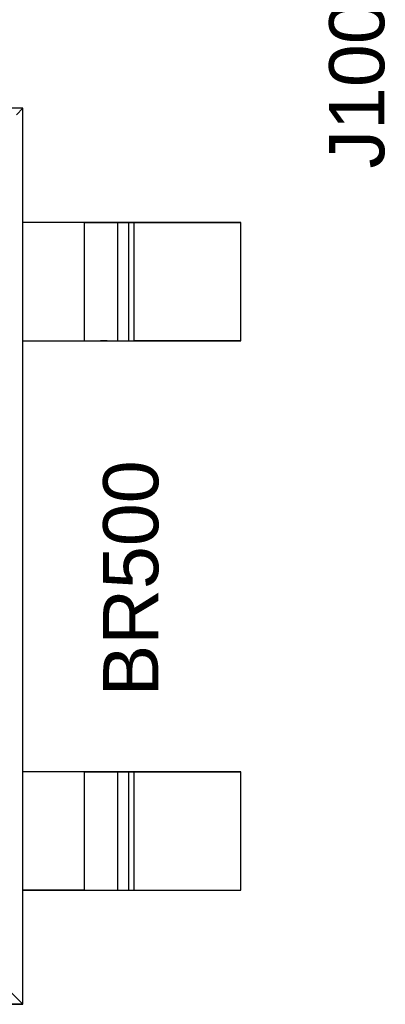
# Model space of a CAD drawing. Header units: inches. Extents: x 0 to 474, y -297 to 0.
# Tile 249 of 256: x 261.99 to 265.39, y -166.23 to -157.09. Entities that reach past the tile are written whole.
import ezdxf

# ---------------------------------------------------------------- set-up
doc = ezdxf.new("R2010")
doc.units = ezdxf.units.IN
doc.header["$MEASUREMENT"] = 0
doc.styles.add('Arial0', font='arial.ttf', dxfattribs={"height": 3.644212})

msp = doc.modelspace()

# ---------------------------------------------------------------- linework, layer by layer
at = {"color": 7, "true_color": 0xffffff}
for p, q in [((262.0248, -157.9098), (255.6748, -157.9098)), ((262.0248, -157.9098), (255.6748, -157.9098)), ((261.9638, -157.9708), (262.0248, -157.9098)), ((262.0248, -158.9698), (262.0248, -157.9098)), ((262.0248, -166.2298), (262.0248, -157.9098)), ((264.0498, -158.9698), (262.0248, -158.9698)), ((262.0248, -160.0698), (262.0248, -158.9698)), ((262.5978, -158.9698), (262.0248, -158.9698)), ((262.5978, -158.9698), (262.6738, -158.9698)), ((262.5978, -160.0698), (262.5978, -158.9698)), ((262.6738, -158.9698), (262.7448, -158.9698)), ((262.7448, -158.9698), (262.8068, -158.9698)), ((262.8068, -158.9698), (262.8568, -158.9698)), ((262.8568, -158.9698), (262.8908, -158.9698)), ((262.8908, -158.9698), (262.9068, -158.9698)), ((262.9068, -158.9698), (263.0088, -158.9698)), ((262.9068, -160.0698), (262.9068, -158.9698)), ((263.0088, -158.9698), (263.0118, -158.9698)), ((263.0088, -160.0698), (263.0088, -158.9698)), ((263.0118, -158.9698), (263.0168, -158.9698)), ((263.0168, -158.9698), (263.0248, -158.9698)), ((263.0248, -158.9698), (263.0348, -158.9698)), ((263.0348, -158.9698), (263.0468, -158.9698)), ((263.0468, -158.9698), (263.0588, -158.9698)), ((263.0588, -158.9698), (264.0498, -158.9698)), ((263.0588, -160.0698), (263.0588, -158.9698)), ((264.0498, -160.0698), (264.0498, -158.9698)), ((264.0498, -160.0698), (264.0498, -158.9698)), ((262.0248, -164.0698), (262.0248, -160.0698)), ((262.0248, -160.0698), (264.0498, -160.0698)), ((262.0248, -160.0698), (262.5978, -160.0698)), ((262.5978, -160.0698), (262.6738, -160.0698)), ((262.6738, -160.0698), (262.7448, -160.0698)), ((262.8068, -160.0698), (262.7448, -160.0698)), ((262.8068, -160.0698), (262.8568, -160.0698)), ((262.8568, -160.0698), (262.8908, -160.0698)), ((262.8908, -160.0698), (262.9068, -160.0698)), ((262.9068, -160.0698), (263.0088, -160.0698)), ((263.0088, -160.0698), (263.0118, -160.0698)), ((263.0118, -160.0698), (263.0168, -160.0698)), ((263.0168, -160.0698), (263.0248, -160.0698)), ((263.0248, -160.0698), (263.0348, -160.0698)), ((263.0348, -160.0698), (263.0468, -160.0698)), ((263.0468, -160.0698), (263.0588, -160.0698)), ((264.0498, -160.0698), (263.0588, -160.0698)), ((264.0498, -164.0698), (262.0248, -164.0698)), ((262.0248, -165.1698), (262.0248, -164.0698)), ((262.5978, -164.0698), (262.0248, -164.0698)), ((262.5978, -164.0698), (262.6738, -164.0698)), ((262.5978, -165.1698), (262.5978, -164.0698)), ((262.6738, -164.0698), (262.7448, -164.0698)), ((262.7448, -164.0698), (262.8068, -164.0698)), ((262.8068, -164.0698), (262.8568, -164.0698)), ((262.8568, -164.0698), (262.8908, -164.0698)), ((262.8908, -164.0698), (262.9068, -164.0698)), ((262.9068, -164.0698), (263.0088, -164.0698)), ((262.9068, -165.1698), (262.9068, -164.0698)), ((263.0088, -164.0698), (263.0118, -164.0698)), ((263.0088, -165.1698), (263.0088, -164.0698)), ((263.0118, -164.0698), (263.0168, -164.0698)), ((263.0168, -164.0698), (263.0248, -164.0698)), ((263.0248, -164.0698), (263.0348, -164.0698)), ((263.0348, -164.0698), (263.0468, -164.0698)), ((263.0468, -164.0698), (263.0588, -164.0698)), ((263.0588, -164.0698), (264.0498, -164.0698)), ((263.0588, -165.1698), (263.0588, -164.0698)), ((264.0498, -165.1698), (264.0498, -164.0698)), ((264.0498, -165.1698), (264.0498, -164.0698)), ((262.0248, -166.2298), (262.0248, -165.1698)), ((262.0248, -165.1698), (264.0498, -165.1698)), ((262.5978, -165.1698), (262.0248, -165.1698)), ((262.5978, -165.1698), (262.6738, -165.1698)), ((262.6738, -165.1698), (262.7448, -165.1698)), ((262.7448, -165.1698), (262.8068, -165.1698)), ((262.8068, -165.1698), (262.8568, -165.1698)), ((262.8568, -165.1698), (262.8908, -165.1698)), ((262.8908, -165.1698), (262.9068, -165.1698)), ((262.9068, -165.1698), (263.0088, -165.1698)), ((263.0088, -165.1698), (263.0118, -165.1698)), ((263.0118, -165.1698), (263.0168, -165.1698)), ((263.0168, -165.1698), (263.0248, -165.1698)), ((263.0248, -165.1698), (263.0348, -165.1698)), ((263.0348, -165.1698), (263.0468, -165.1698)), ((263.0468, -165.1698), (263.0588, -165.1698)), ((263.0588, -165.1698), (264.0498, -165.1698)), ((262.0248, -166.2298), (261.9138, -166.1188)), ((255.6748, -166.2298), (262.0248, -166.2298)), ((262.0248, -166.2298), (255.6748, -166.2298))]:
    msp.add_line(p, q, dxfattribs=at)
at = {"color": 18, "true_color": 0x000000}
for p, q in [((262.0248, -157.9098), (255.6748, -157.9098)), ((262.0248, -157.9098), (255.6748, -157.9098)), ((261.9638, -157.9708), (262.0248, -157.9098)), ((262.0248, -158.9698), (262.0248, -157.9098)), ((262.0248, -166.2298), (262.0248, -157.9098)), ((264.0498, -158.9698), (262.0248, -158.9698)), ((262.0248, -160.0698), (262.0248, -158.9698)), ((262.5978, -158.9698), (262.0248, -158.9698)), ((262.5978, -158.9698), (262.6738, -158.9698)), ((262.5978, -160.0698), (262.5978, -158.9698)), ((262.6738, -158.9698), (262.7448, -158.9698)), ((262.7448, -158.9698), (262.8068, -158.9698)), ((262.8068, -158.9698), (262.8568, -158.9698)), ((262.8568, -158.9698), (262.8908, -158.9698)), ((262.8908, -158.9698), (262.9068, -158.9698)), ((262.9068, -158.9698), (263.0088, -158.9698)), ((262.9068, -160.0698), (262.9068, -158.9698)), ((263.0088, -158.9698), (263.0118, -158.9698)), ((263.0088, -160.0698), (263.0088, -158.9698)), ((263.0118, -158.9698), (263.0168, -158.9698)), ((263.0168, -158.9698), (263.0248, -158.9698)), ((263.0248, -158.9698), (263.0348, -158.9698)), ((263.0348, -158.9698), (263.0468, -158.9698)), ((263.0468, -158.9698), (263.0588, -158.9698)), ((263.0588, -158.9698), (264.0498, -158.9698)), ((263.0588, -160.0698), (263.0588, -158.9698)), ((264.0498, -160.0698), (264.0498, -158.9698)), ((264.0498, -160.0698), (264.0498, -158.9698)), ((262.0248, -164.0698), (262.0248, -160.0698)), ((262.0248, -160.0698), (264.0498, -160.0698)), ((262.0248, -160.0698), (262.5978, -160.0698)), ((262.5978, -160.0698), (262.6738, -160.0698)), ((262.6738, -160.0698), (262.7448, -160.0698)), ((262.8068, -160.0698), (262.7448, -160.0698)), ((262.8068, -160.0698), (262.8568, -160.0698)), ((262.8568, -160.0698), (262.8908, -160.0698)), ((262.8908, -160.0698), (262.9068, -160.0698)), ((262.9068, -160.0698), (263.0088, -160.0698)), ((263.0088, -160.0698), (263.0118, -160.0698)), ((263.0118, -160.0698), (263.0168, -160.0698)), ((263.0168, -160.0698), (263.0248, -160.0698)), ((263.0248, -160.0698), (263.0348, -160.0698)), ((263.0348, -160.0698), (263.0468, -160.0698)), ((263.0468, -160.0698), (263.0588, -160.0698)), ((264.0498, -160.0698), (263.0588, -160.0698)), ((264.0498, -164.0698), (262.0248, -164.0698)), ((262.0248, -165.1698), (262.0248, -164.0698)), ((262.5978, -164.0698), (262.0248, -164.0698)), ((262.5978, -164.0698), (262.6738, -164.0698)), ((262.5978, -165.1698), (262.5978, -164.0698)), ((262.6738, -164.0698), (262.7448, -164.0698)), ((262.7448, -164.0698), (262.8068, -164.0698)), ((262.8068, -164.0698), (262.8568, -164.0698)), ((262.8568, -164.0698), (262.8908, -164.0698)), ((262.8908, -164.0698), (262.9068, -164.0698)), ((262.9068, -164.0698), (263.0088, -164.0698)), ((262.9068, -165.1698), (262.9068, -164.0698)), ((263.0088, -164.0698), (263.0118, -164.0698)), ((263.0088, -165.1698), (263.0088, -164.0698)), ((263.0118, -164.0698), (263.0168, -164.0698)), ((263.0168, -164.0698), (263.0248, -164.0698)), ((263.0248, -164.0698), (263.0348, -164.0698)), ((263.0348, -164.0698), (263.0468, -164.0698)), ((263.0468, -164.0698), (263.0588, -164.0698)), ((263.0588, -164.0698), (264.0498, -164.0698)), ((263.0588, -165.1698), (263.0588, -164.0698)), ((264.0498, -165.1698), (264.0498, -164.0698)), ((264.0498, -165.1698), (264.0498, -164.0698)), ((262.0248, -166.2298), (262.0248, -165.1698)), ((262.0248, -165.1698), (264.0498, -165.1698)), ((262.5978, -165.1698), (262.0248, -165.1698)), ((262.5978, -165.1698), (262.6738, -165.1698)), ((262.6738, -165.1698), (262.7448, -165.1698)), ((262.7448, -165.1698), (262.8068, -165.1698)), ((262.8068, -165.1698), (262.8568, -165.1698)), ((262.8568, -165.1698), (262.8908, -165.1698)), ((262.8908, -165.1698), (262.9068, -165.1698)), ((262.9068, -165.1698), (263.0088, -165.1698)), ((263.0088, -165.1698), (263.0118, -165.1698)), ((263.0118, -165.1698), (263.0168, -165.1698)), ((263.0168, -165.1698), (263.0248, -165.1698)), ((263.0248, -165.1698), (263.0348, -165.1698)), ((263.0348, -165.1698), (263.0468, -165.1698)), ((263.0468, -165.1698), (263.0588, -165.1698)), ((263.0588, -165.1698), (264.0498, -165.1698)), ((262.0248, -166.2298), (261.9138, -166.1188)), ((255.6748, -166.2298), (262.0248, -166.2298)), ((262.0248, -166.2298), (255.6748, -166.2298))]:
    msp.add_line(p, q, dxfattribs=at)

# ---------------------------------------------------------------- texts
at = {"color": 18, "true_color": 0x000000, "style": 'Arial0'}
for s, p in [('J1000', (265.3824, -158.4694)), ('BR500', (263.2824, -163.3693))]:
    msp.add_text(s, height=0.51293, rotation=90, dxfattribs=at).set_placement(p)

doc.saveas('drawing.dxf')
